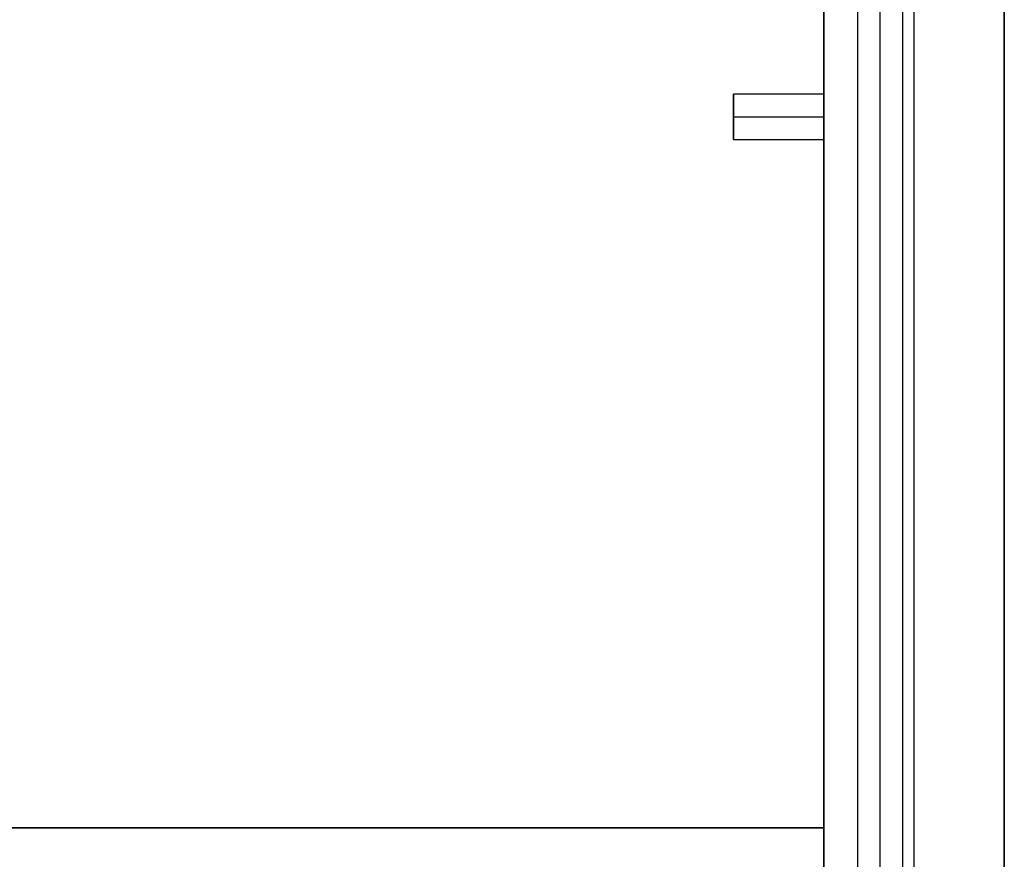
# Model space of a CAD drawing. Header units: millimetres. Extents: x -417 to 417, y -149 to 149.
# Tile 29 of 34: x 313 to 400, y 0 to 74. Entities that reach past the tile are written whole.
import ezdxf

# ---------------------------------------------------------------- set-up
doc = ezdxf.new("R2010")
doc.units = ezdxf.units.MM
doc.layers.add('Default', color=7, linetype='Continuous', true_color=0x000000)
doc.layers.add('Défaut', color=7, linetype='Continuous', true_color=0x000000)

msp = doc.modelspace()

# ---------------------------------------------------------------- linework, layer by layer
at = {"layer": 'Default'}
for p, q in [((400, -142.432, 17.992), (400, 127.568, 17.992)), ((400, -142.432, 682.008), (400, 127.568, 682.008)), ((384, -112.431, 461.009), (384, 117.569, 461.009)), ((376, 63.837, 454.017), (376, 67.3, 454.017)), ((376, 65.568, 453.017), (376, 65.568, 455.016)), ((384, 2.569, 469.001), (-384, 2.569, 469.001)), ((-384, 2.569, 453.017), (384, 2.569, 453.017)), ((384, 2.569, 453.017), (384, 2.569, 469.001))]:
    msp.add_line(p, q, dxfattribs=at)
for points in [[(400, 127.568, 25.984), (400, -7.432, 25.984), (400, -142.432, 25.984)], [(400, -142.432, 10), (400, -7.432, 10), (400, 127.568, 10)], [(400, 127.568, 690), (400, -7.432, 690), (400, -142.432, 690)], [(400, -142.432, 674.016), (400, -7.432, 674.016), (400, 127.568, 674.016)], [(384, 67.568, 453.017), (384, 92.568, 453.017), (384, 117.569, 453.017)], [(384, 117.569, 469.001), (384, 2.569, 469.001), (384, -112.431, 469.001)], [(384, 67.568, 453.017), (380, 67.568, 453.017), (376, 67.568, 453.017)], [(376, 67.568, 453.017), (376, 65.568, 453.017), (376, 63.569, 453.017)], [(376, 65.568, 455.016), (380, 65.568, 455.016), (384, 65.568, 455.016)], [(376, 63.569, 453.017), (380, 63.569, 453.017), (384, 63.569, 453.017)], [(376, 63.569, 453.017), (380, 63.569, 453.017), (384, 63.569, 453.017)], [(384, -58.432, 453.017), (384, 2.568, 453.017), (384, 63.569, 453.017)]]:
    msp.add_open_spline(points, degree=2, dxfattribs=at)
for points, weights, knots in [([(376, 63.569, 453.017), (376, 63.569, 453.017), (376, 63.569, 453.017), (376, 63.569, 455.016), (376, 65.568, 455.016), (376, 67.568, 455.016), (376, 67.568, 453.017)], [1, 0.999999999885, 1, 0.707106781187, 1, 0.707106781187, 1], [0, 0, 0, 0.000061, 0.000061, 3.998837, 3.998837, 7.997613, 7.997613, 7.997613]), ([(384, 63.569, 453.017), (384, 63.569, 453.017), (384, 63.569, 453.017), (384, 63.569, 455.016), (384, 65.568, 455.016), (384, 67.568, 455.016), (384, 67.568, 453.017)], [1, 0.999999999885, 1, 0.707106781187, 1, 0.707106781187, 1], [-7.997613, -7.997613, -7.997613, -7.997553, -7.997553, -3.998776, -3.998776, 0, 0, 0]), ([(384, 67.568, 453.017), (384, 67.568, 455.016), (384, 65.568, 455.016), (384, 65.568, 455.016), (384, 65.568, 455.016)], [1, 0.707106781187, 1, 0.999996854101, 0.99999370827], [0, 0, 0, 3.140632, 3.140632, 3.140665, 3.140665, 3.140665])]:
    msp.add_rational_spline(points, weights, degree=2, knots=knots, dxfattribs=at)
at = {"layer": 'Défaut'}
for p, q in [((400, -141.432, 956), (400, 128.568, 956)), ((400, -141.432, 1343), (400, 128.568, 1343)), ((400, -141.432, 1728), (400, 128.568, 1728)), ((-384, 2.569, 453.017), (384, 2.569, 453.017)), ((-384, 2.569, 469.001), (384, 2.569, 469.001)), ((-384, 2.569, 231.03), (384, 2.569, 231.03)), ((-384, 2.569, 247.013), (384, 2.569, 247.013))]:
    msp.add_line(p, q, dxfattribs=at)
for points, degree in [([(389, -142.946, 987.561), (389, -49.644, 1042.098), (389, 43.659, 1096.634), (389, 136.961, 1151.17)], 3), ([(389, -142.946, 1374.561), (389, -49.644, 1429.098), (389, 43.659, 1483.634), (389, 136.961, 1538.17)], 3), ([(389, -142.946, 1759.561), (389, -49.644, 1814.098), (389, 43.659, 1868.634), (389, 136.961, 1923.17)], 3), ([(387, 135.902, 1152.885), (387, 42.6, 1098.348), (387, -50.703, 1043.812), (387, -144.005, 989.275)], 3), ([(387, 135.902, 1539.885), (387, 42.6, 1485.348), (387, -50.703, 1430.812), (387, -144.005, 1376.275)], 3), ([(387, 135.902, 1924.885), (387, 42.6, 1870.348), (387, -50.703, 1815.812), (387, -144.005, 1761.275)], 3), ([(391, -144.005, 989.275), (391, -50.703, 1043.812), (391, 42.6, 1098.348), (391, 135.902, 1152.885)], 3), ([(391, -144.005, 1376.275), (391, -50.703, 1430.812), (391, 42.6, 1485.348), (391, 135.902, 1539.885)], 3), ([(391, -144.005, 1761.275), (391, -50.703, 1815.812), (391, 42.6, 1870.348), (391, 135.902, 1924.885)], 3), ([(389, -145.064, 990.99), (389, -51.761, 1045.526), (389, 41.541, 1100.063), (389, 134.844, 1154.599)], 3), ([(389, -145.064, 1377.99), (389, -51.761, 1432.526), (389, 41.541, 1487.063), (389, 134.844, 1541.599)], 3), ([(389, -145.064, 1762.99), (389, -51.761, 1817.526), (389, 41.541, 1872.063), (389, 134.844, 1926.599)], 3), ([(400, -141.432, 948), (400, -6.432, 948), (400, 128.568, 948)], 2), ([(400, 128.568, 964), (400, -6.432, 964), (400, -141.432, 964)], 2), ([(400, -141.432, 1335), (400, -6.432, 1335), (400, 128.568, 1335)], 2), ([(400, 128.568, 1351), (400, -6.432, 1351), (400, -141.432, 1351)], 2), ([(400, -141.432, 1720), (400, -6.432, 1720), (400, 128.568, 1720)], 2), ([(400, 128.568, 1736), (400, -6.432, 1736), (400, -141.432, 1736)], 2), ([(384, -142.432, 674.016), (384, -7.432, 674.016), (384, 127.568, 674.016)], 2), ([(384, -142.432, 25.984), (384, -7.432, 25.984), (384, 127.568, 25.984)], 2), ([(384, -142.432, 350), (384, -7.432, 350), (384, 127.568, 350)], 2), ([(392, -142.432, 674.016), (392, -7.432, 674.016), (392, 127.568, 674.016)], 2), ([(392, -142.432, 25.984), (392, -7.432, 25.984), (392, 127.568, 25.984)], 2), ([(400, -142.432, 674.016), (400, -7.432, 674.016), (400, 127.568, 674.016)], 2), ([(400, -142.432, 25.984), (400, -7.432, 25.984), (400, 127.568, 25.984)], 2), ([(400, -142.432, 350), (400, -7.432, 350), (400, 127.568, 350)], 2), ([(384, -112.431, 453.017), (384, 2.569, 453.017), (384, 117.569, 453.017)], 2), ([(384, -112.431, 469.001), (384, 2.569, 469.001), (384, 117.569, 469.001)], 2), ([(384, -112.431, 461.009), (384, 2.569, 461.009), (384, 117.569, 461.009)], 2), ([(384, -112.431, 231.03), (384, 2.569, 231.03), (384, 117.569, 231.03)], 2), ([(384, -112.431, 247.013), (384, 2.569, 247.013), (384, 117.569, 247.013)], 2), ([(384, -112.431, 239.022), (384, 2.569, 239.022), (384, 117.569, 239.022)], 2), ([(384, 2.569, 453.017), (384, 2.569, 461.009), (384, 2.569, 469.001)], 2), ([(384, 2.569, 231.03), (384, 2.569, 239.022), (384, 2.569, 247.013)], 2)]:
    msp.add_open_spline(points, degree=degree, dxfattribs=at)

doc.saveas('drawing.dxf')
